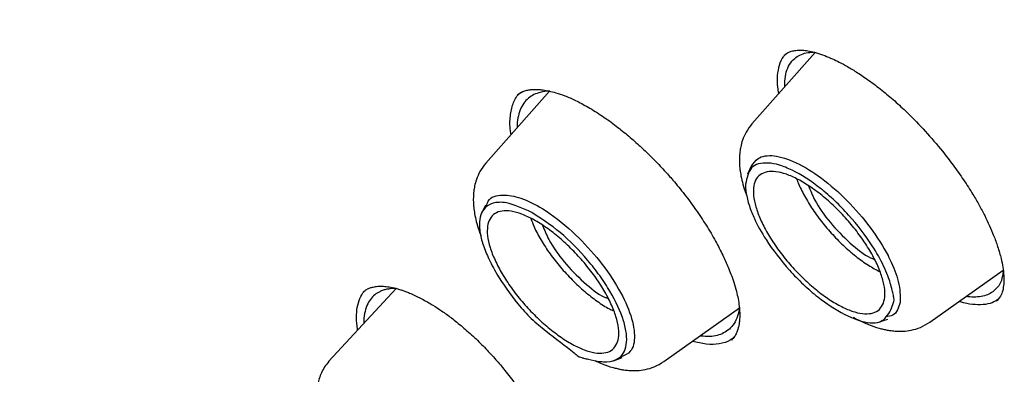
# Model space of a CAD drawing. Header units: millimetres. Extents: x 8 to 1762, y 12 to 2705.
# Tile 26 of 116: x 1510 to 1527, y 980 to 986. Entities that reach past the tile are written whole.
import ezdxf

# ---------------------------------------------------------------- set-up
doc = ezdxf.new("R2010")
doc.units = ezdxf.units.MM

msp = doc.modelspace()

# ---------------------------------------------------------------- linework, layer by layer
at = {"color": 7, "linetype": 'Continuous', "lineweight": 30}
for p, q in [((1523.496, 985.467), (1522.403, 984.234)), ((1522.962, 985.418), (1522.965, 985.422)), ((1522.97, 984.874), (1522.971, 984.971)), ((1518.899, 984.797), (1517.797, 983.553)), ((1522.396, 983.51), (1522.325, 983.365)), ((1517.79, 982.827), (1517.719, 982.683)), ((1525.484, 980.801), (1526.752, 981.701)), ((1516.241, 981.386), (1515.08, 980.125)), ((1520.878, 980.12), (1522.185, 981.048)), ((1522.05, 980.498), (1522.046, 980.495)), ((1520.004, 980.134), (1520.155, 980.189))]:
    msp.add_line(p, q, dxfattribs=at)
at = {"color": 7, "linetype": 'Continuous', "lineweight": 30, "flags": 128}
msp.add_lwpolyline([(1524.604, 980.803), (1524.68, 980.83), (1524.756, 980.857)], dxfattribs=at)
at = {"color": 7, "linetype": 'Continuous', "lineweight": 30}
for points, knots in [([(1566.118, 957.876), (1566.206, 957.959), (1566.372, 958.117), (1566.576, 958.324), (1566.765, 958.525), (1566.943, 958.724), (1567.103, 958.913), (1567.25, 959.094), (1567.397, 959.283), (1567.538, 959.474), (1567.672, 959.665), (1567.801, 959.857), (1567.936, 960.066), (1568.076, 960.297), (1568.217, 960.543), (1568.352, 960.795), (1568.486, 961.058), (1568.615, 961.331), (1568.74, 961.613), (1568.853, 961.885), (1568.954, 962.145), (1569.044, 962.394), (1569.132, 962.652), (1569.219, 962.925), (1569.306, 963.219), (1569.39, 963.53), (1569.471, 963.857), (1569.548, 964.204), (1569.619, 964.56), (1569.684, 964.931), (1569.735, 965.262), (1569.772, 965.545), (1569.799, 965.767), (1569.821, 965.97), (1569.839, 966.152), (1569.856, 966.339), (1569.872, 966.546), (1569.889, 966.789), (1569.904, 967.059), (1569.915, 967.32), (1569.922, 967.565), (1569.927, 967.788), (1569.929, 968.014), (1569.929, 968.227), (1569.928, 968.398), (1569.926, 968.525), (1569.924, 968.614), (1569.922, 968.688), (1569.921, 968.763), (1569.918, 968.862), (1569.913, 968.999), (1569.906, 969.181), (1569.89, 969.523), (1569.86, 970.009), (1569.814, 970.544), (1569.769, 970.984), (1569.729, 971.33), (1569.686, 971.667), (1569.643, 971.987), (1569.6, 972.28), (1569.561, 972.533), (1569.526, 972.746), (1569.497, 972.92), (1569.471, 973.071), (1569.444, 973.224), (1569.411, 973.403), (1569.349, 973.738), (1569.252, 974.225), (1569.128, 974.799), (1569.002, 975.343), (1568.876, 975.861), (1568.733, 976.42), (1568.57, 977.021), (1568.415, 977.563), (1568.279, 978.021), (1568.173, 978.369), (1568.074, 978.685), (1567.984, 978.965), (1567.905, 979.208), (1567.837, 979.414), (1567.78, 979.586), (1567.728, 979.741), (1567.66, 979.941), (1567.567, 980.208), (1567.446, 980.553), (1567.308, 980.938), (1567.147, 981.377), (1566.96, 981.87), (1566.747, 982.422), (1566.508, 983.023), (1566.243, 983.667), (1565.96, 984.339), (1565.607, 985.15), (1565.183, 986.092), (1564.68, 987.163), (1564.199, 988.149), (1563.747, 989.049), (1563.327, 989.862), (1562.903, 990.663), (1562.484, 991.435), (1562.081, 992.164), (1561.699, 992.839), (1561.371, 993.41), (1561.095, 993.883), (1560.868, 994.268), (1560.651, 994.633), (1560.433, 994.996), (1560.202, 995.378), (1559.951, 995.787), (1559.67, 996.241), (1559.357, 996.741), (1559.01, 997.289), (1558.635, 997.872), (1558.235, 998.486), (1557.707, 999.285), (1557.056, 1000.249), (1556.287, 1001.361), (1555.518, 1002.447), (1554.751, 1003.506), (1553.882, 1004.68), (1552.899, 1005.973), (1551.792, 1007.389), (1550.661, 1008.794), (1549.507, 1010.188), (1548.332, 1011.568), (1547.137, 1012.935), (1545.923, 1014.285), (1544.733, 1015.572), (1543.573, 1016.797), (1542.443, 1017.959), (1541.302, 1019.104), (1540.151, 1020.231), (1539.074, 1021.259), (1538.068, 1022.199), (1537.128, 1023.059), (1536.163, 1023.923), (1535.173, 1024.791), (1534.283, 1025.554), (1533.501, 1026.212), (1532.833, 1026.765), (1532.171, 1027.305), (1531.532, 1027.818), (1530.938, 1028.287), (1530.392, 1028.713), (1529.892, 1029.098), (1529.436, 1029.445), (1529.082, 1029.711), (1528.817, 1029.91), (1528.613, 1030.061), (1528.385, 1030.229), (1528.119, 1030.425), (1527.813, 1030.648), (1527.471, 1030.895), (1527.091, 1031.167), (1526.672, 1031.463), (1526.212, 1031.785), (1525.71, 1032.132), (1525.165, 1032.502), (1524.582, 1032.893), (1523.959, 1033.302), (1523.303, 1033.725), (1522.613, 1034.16), (1521.891, 1034.605), (1521.133, 1035.061), (1520.619, 1035.361), (1520.355, 1035.514)], [0, 0, 0, 0, 0.005222, 0.009912, 0.014596, 0.019332, 0.023571, 0.027584, 0.03188, 0.036304, 0.040317, 0.044412, 0.048876, 0.053761, 0.058952, 0.064047, 0.069004, 0.074601, 0.079997, 0.085143, 0.089944, 0.094396, 0.098686, 0.103796, 0.108876, 0.114061, 0.1198, 0.125494, 0.131386, 0.137372, 0.14345, 0.147245, 0.150725, 0.153861, 0.156655, 0.159157, 0.162471, 0.16612, 0.170153, 0.174664, 0.177745, 0.181015, 0.184465, 0.187636, 0.190266, 0.19181, 0.193079, 0.194074, 0.195012, 0.196241, 0.198297, 0.20086, 0.20393, 0.212712, 0.221084, 0.225873, 0.230516, 0.235014, 0.239317, 0.243174, 0.246549, 0.249195, 0.251446, 0.253301, 0.255034, 0.257318, 0.260184, 0.267855, 0.275819, 0.281752, 0.288118, 0.294934, 0.302201, 0.309917, 0.314392, 0.318545, 0.322264, 0.32555, 0.328402, 0.330783, 0.332745, 0.334404, 0.336172, 0.339693, 0.343677, 0.3481, 0.352958, 0.358693, 0.364935, 0.371684, 0.37894, 0.386515, 0.394054, 0.405809, 0.417453, 0.428987, 0.43774, 0.446428, 0.45505, 0.463319, 0.471017, 0.478145, 0.484703, 0.489029, 0.493066, 0.496814, 0.500515, 0.504507, 0.508791, 0.513369, 0.518743, 0.524471, 0.530554, 0.536991, 0.543709, 0.555576, 0.567189, 0.57855, 0.589657, 0.600512, 0.615577, 0.630593, 0.645607, 0.660621, 0.675634, 0.690647, 0.70566, 0.720672, 0.734124, 0.747577, 0.76103, 0.774483, 0.787936, 0.798517, 0.809285, 0.820306, 0.831579, 0.843106, 0.850573, 0.858143, 0.865772, 0.873013, 0.879747, 0.885867, 0.891499, 0.896642, 0.901296, 0.903477, 0.905628, 0.908183, 0.911194, 0.914663, 0.918514, 0.922806, 0.92754, 0.932714, 0.938435, 0.944614, 0.951251, 0.958345, 0.965897, 0.97376, 0.982064, 0.990811, 1, 1, 1, 1]), ([(1482.272, 1025.588), (1482.362, 1025.655), (1482.553, 1025.796), (1482.858, 1025.995), (1483.183, 1026.189), (1483.519, 1026.37), (1483.866, 1026.537), (1484.223, 1026.692), (1484.591, 1026.833), (1484.969, 1026.961), (1485.357, 1027.076), (1485.755, 1027.178), (1486.163, 1027.267), (1486.581, 1027.342), (1487.008, 1027.405), (1487.446, 1027.454), (1487.892, 1027.49), (1488.348, 1027.512), (1488.813, 1027.521), (1489.287, 1027.518), (1489.77, 1027.5), (1490.262, 1027.47), (1490.763, 1027.426), (1491.272, 1027.369), (1491.789, 1027.299), (1492.315, 1027.216), (1492.848, 1027.119), (1493.39, 1027.009), (1493.939, 1026.886), (1494.495, 1026.75), (1495.059, 1026.6), (1495.63, 1026.438), (1496.208, 1026.263), (1496.793, 1026.074), (1497.384, 1025.873), (1497.981, 1025.659), (1498.585, 1025.432), (1499.195, 1025.192), (1499.81, 1024.94), (1500.431, 1024.674), (1501.057, 1024.397), (1501.688, 1024.107), (1502.325, 1023.805), (1502.966, 1023.49), (1503.611, 1023.163), (1504.261, 1022.825), (1504.914, 1022.474), (1505.572, 1022.112), (1506.233, 1021.737), (1506.898, 1021.352), (1507.565, 1020.954), (1508.236, 1020.546), (1508.91, 1020.126), (1509.585, 1019.695), (1510.264, 1019.254), (1510.944, 1018.801), (1511.626, 1018.338), (1512.309, 1017.865), (1512.994, 1017.381), (1513.68, 1016.887), (1514.368, 1016.383), (1515.055, 1015.869), (1515.743, 1015.345), (1516.432, 1014.812), (1517.12, 1014.27), (1517.808, 1013.718), (1518.496, 1013.158), (1519.183, 1012.588), (1519.869, 1012.01), (1520.554, 1011.424), (1521.238, 1010.83), (1521.92, 1010.227), (1522.6, 1009.617), (1523.279, 1008.999), (1523.954, 1008.373), (1524.628, 1007.741), (1525.299, 1007.101), (1525.967, 1006.455), (1526.631, 1005.802), (1527.293, 1005.142), (1527.951, 1004.477), (1528.605, 1003.805), (1529.255, 1003.128), (1529.9, 1002.446), (1530.542, 1001.758), (1531.178, 1001.065), (1531.81, 1000.367), (1532.437, 999.665), (1533.058, 998.958), (1533.674, 998.247), (1534.285, 997.532), (1534.889, 996.814), (1535.488, 996.092), (1536.08, 995.367), (1536.666, 994.639), (1537.245, 993.908), (1537.817, 993.175), (1538.382, 992.44), (1538.94, 991.703), (1539.49, 990.964), (1540.033, 990.223), (1540.569, 989.481), (1541.096, 988.738), (1541.615, 987.995), (1542.126, 987.251), (1542.628, 986.506), (1543.122, 985.762), (1543.607, 985.018), (1544.083, 984.274), (1544.55, 983.531), (1545.008, 982.789), (1545.457, 982.048), (1545.896, 981.309), (1546.325, 980.571), (1546.744, 979.835), (1547.154, 979.101), (1547.553, 978.37), (1547.942, 977.642), (1548.321, 976.916), (1548.689, 976.193), (1549.047, 975.474), (1549.394, 974.759), (1549.73, 974.047), (1550.056, 973.34), (1550.37, 972.636), (1550.673, 971.938), (1550.965, 971.244), (1551.246, 970.555), (1551.515, 969.871), (1551.773, 969.193), (1552.019, 968.521), (1552.253, 967.854), (1552.476, 967.194), (1552.687, 966.54), (1552.886, 965.893), (1553.073, 965.252), (1553.249, 964.619), (1553.412, 963.993), (1553.563, 963.374), (1553.702, 962.763), (1553.829, 962.16), (1553.944, 961.565), (1554.046, 960.978), (1554.136, 960.399), (1554.214, 959.83), (1554.28, 959.269), (1554.334, 958.717), (1554.375, 958.174), (1554.404, 957.641), (1554.42, 957.117), (1554.425, 956.603), (1554.417, 956.099), (1554.397, 955.605), (1554.364, 955.121), (1554.32, 954.647), (1554.263, 954.184), (1554.194, 953.731), (1554.113, 953.29), (1554.02, 952.859), (1553.915, 952.439), (1553.798, 952.03), (1553.669, 951.632), (1553.527, 951.245), (1553.374, 950.87), (1553.209, 950.507), (1553.032, 950.155), (1552.844, 949.814), (1552.643, 949.486), (1552.43, 949.169), (1552.206, 948.864), (1551.969, 948.572), (1551.79, 948.364), (1551.686, 948.258), (1551.669, 948.24)], [0, 0, 0, 0, 0.005382, 0.011343, 0.017298, 0.023249, 0.029192, 0.035129, 0.041059, 0.046981, 0.052895, 0.058803, 0.064704, 0.070598, 0.076487, 0.082371, 0.08825, 0.094126, 0.099998, 0.105867, 0.111734, 0.117599, 0.123463, 0.129325, 0.135187, 0.141048, 0.146909, 0.15277, 0.158631, 0.164491, 0.170352, 0.176214, 0.182075, 0.187937, 0.1938, 0.199663, 0.205527, 0.211391, 0.217256, 0.223122, 0.228988, 0.234855, 0.240722, 0.24659, 0.252458, 0.258327, 0.264197, 0.270067, 0.275938, 0.281809, 0.28768, 0.293552, 0.299424, 0.305297, 0.31117, 0.317044, 0.322918, 0.328792, 0.334666, 0.340541, 0.346416, 0.352292, 0.358168, 0.364044, 0.36992, 0.375796, 0.381673, 0.38755, 0.393427, 0.399304, 0.405181, 0.411059, 0.416937, 0.422814, 0.428692, 0.43457, 0.440449, 0.446327, 0.452205, 0.458084, 0.463962, 0.469841, 0.475719, 0.481598, 0.487476, 0.493355, 0.499234, 0.505112, 0.510991, 0.51687, 0.522749, 0.528627, 0.534506, 0.540384, 0.546263, 0.552141, 0.55802, 0.563898, 0.569776, 0.575654, 0.581532, 0.58741, 0.593288, 0.599165, 0.605043, 0.61092, 0.616797, 0.622674, 0.628551, 0.634427, 0.640304, 0.64618, 0.652056, 0.657931, 0.663806, 0.669681, 0.675556, 0.68143, 0.687304, 0.693178, 0.699051, 0.704924, 0.710797, 0.716669, 0.722541, 0.728412, 0.734283, 0.740153, 0.746023, 0.751892, 0.75776, 0.763629, 0.769496, 0.775363, 0.781229, 0.787095, 0.79296, 0.798825, 0.804689, 0.810552, 0.816415, 0.822277, 0.828138, 0.833999, 0.83986, 0.84572, 0.85158, 0.85744, 0.8633, 0.86916, 0.87502, 0.880881, 0.886742, 0.892605, 0.898469, 0.904334, 0.910202, 0.916073, 0.921946, 0.927824, 0.933706, 0.939592, 0.945485, 0.951383, 0.957288, 0.9632, 0.96912, 0.975047, 0.980981, 0.986923, 0.992871, 0.998825, 1, 1, 1, 1]), ([(1522.96, 985.421), (1522.986, 985.44), (1523.033, 985.475), (1523.118, 985.499), (1523.192, 985.508), (1523.252, 985.508), (1523.3, 985.505), (1523.346, 985.5), (1523.417, 985.488), (1523.521, 985.463), (1523.656, 985.417), (1523.788, 985.362), (1523.921, 985.298), (1524.065, 985.221), (1524.237, 985.116), (1524.435, 984.982), (1524.651, 984.819), (1524.873, 984.632), (1525.127, 984.397), (1525.407, 984.107), (1525.673, 983.798), (1525.892, 983.515), (1526.07, 983.264), (1526.218, 983.032), (1526.338, 982.825), (1526.434, 982.645), (1526.517, 982.47), (1526.593, 982.291), (1526.663, 982.098), (1526.715, 981.915), (1526.749, 981.749), (1526.766, 981.601), (1526.764, 981.513), (1526.762, 981.467)], [0, 0, 0, 0, 0.044321, 0.081041, 0.110131, 0.12691, 0.139578, 0.151834, 0.164977, 0.19396, 0.225066, 0.252403, 0.275314, 0.302717, 0.333904, 0.369084, 0.407776, 0.446512, 0.484668, 0.540841, 0.597299, 0.635783, 0.674909, 0.714347, 0.743504, 0.772179, 0.8004, 0.82891, 0.862602, 0.902342, 0.932194, 0.964734, 1, 1, 1, 1]), ([(1522.971, 984.971), (1522.977, 985.025), (1522.992, 985.134), (1523.051, 985.266), (1523.132, 985.363), (1523.233, 985.427), (1523.339, 985.465), (1523.424, 985.471), (1523.466, 985.474)], [0, 0, 0, 0, 0.177968, 0.362723, 0.554257, 0.702402, 0.854356, 1, 1, 1, 1]), ([(1522.847, 985.072), (1522.856, 985.133), (1522.873, 985.254), (1522.926, 985.375), (1522.976, 985.425), (1522.991, 985.441)], [0, 0, 0, 0, 0.408495, 0.814522, 1, 1, 1, 1]), ([(1522.868, 984.758), (1522.862, 984.795), (1522.84, 984.91), (1522.845, 985.006), (1522.847, 985.072)], [0, 0, 0, 0, 0.313602, 1, 1, 1, 1]), ([(1518.234, 984.046), (1518.23, 984.069), (1518.207, 984.189), (1518.214, 984.373), (1518.261, 984.585), (1518.33, 984.724), (1518.397, 984.774), (1518.415, 984.787)], [0, 0, 0, 0, 0.065636, 0.343964, 0.622403, 0.900884, 1, 1, 1, 1]), ([(1518.906, 984.797), (1518.905, 984.797), (1518.842, 984.802), (1518.748, 984.783), (1518.625, 984.742), (1518.528, 984.679), (1518.447, 984.592), (1518.385, 984.479), (1518.348, 984.337), (1518.332, 984.23), (1518.337, 984.165), (1518.337, 984.163)], [0, 0, 0, 0, 0.003492, 0.165281, 0.292015, 0.423335, 0.559239, 0.69972, 0.844776, 0.994401, 1, 1, 1, 1]), ([(1518.345, 984.734), (1518.367, 984.752), (1518.408, 984.783), (1518.482, 984.81), (1518.556, 984.825), (1518.616, 984.829), (1518.67, 984.829), (1518.723, 984.827), (1518.796, 984.819), (1518.893, 984.802), (1519.016, 984.77), (1519.169, 984.718), (1519.354, 984.639), (1519.493, 984.563), (1519.566, 984.523)], [0, 0, 0, 0, 0.124251, 0.22394, 0.301559, 0.368575, 0.400246, 0.443406, 0.500612, 0.571954, 0.657508, 0.757329, 0.871461, 1, 1, 1, 1]), ([(1519.566, 984.523), (1519.65, 984.472), (1519.81, 984.375), (1520.047, 984.201), (1520.265, 984.026), (1520.481, 983.836), (1520.686, 983.638), (1520.874, 983.441), (1521.055, 983.237), (1521.24, 983.011), (1521.434, 982.749), (1521.614, 982.477), (1521.771, 982.211), (1521.896, 981.969), (1521.982, 981.779), (1522.043, 981.625), (1522.092, 981.485), (1522.134, 981.343), (1522.165, 981.204), (1522.184, 981.08), (1522.192, 980.972), (1522.192, 980.893), (1522.188, 980.836), (1522.183, 980.786), (1522.174, 980.734), (1522.159, 980.674), (1522.136, 980.612), (1522.102, 980.547), (1522.067, 980.51), (1522.048, 980.491)], [0, 0, 0, 0, 0.053879, 0.103776, 0.149637, 0.191395, 0.240594, 0.282358, 0.316774, 0.365339, 0.415773, 0.468124, 0.520837, 0.568228, 0.609713, 0.63475, 0.664285, 0.699888, 0.730564, 0.763896, 0.793878, 0.819258, 0.833628, 0.847602, 0.870436, 0.894284, 0.923845, 0.959084, 1, 1, 1, 1]), ([(1522.403, 984.234), (1522.367, 984.187), (1522.3, 984.101), (1522.241, 983.963), (1522.208, 983.847), (1522.194, 983.758), (1522.188, 983.693), (1522.185, 983.641), (1522.185, 983.591), (1522.187, 983.526), (1522.195, 983.439), (1522.213, 983.323), (1522.248, 983.183), (1522.28, 983.072), (1522.307, 983.007), (1522.31, 982.999)], [0, 0, 0, 0, 0.142398, 0.259548, 0.351687, 0.419388, 0.464722, 0.50455, 0.543628, 0.581978, 0.657437, 0.746955, 0.85628, 0.982918, 1, 1, 1, 1]), ([(1522.396, 983.502), (1522.429, 983.55), (1522.509, 983.669), (1522.771, 983.706), (1523.158, 983.587), (1523.606, 983.312), (1524.06, 982.915), (1524.466, 982.442), (1524.677, 982.111), (1524.763, 981.947), (1524.774, 981.925), (1524.852, 981.769), (1524.969, 981.469), (1524.969, 981.258), (1524.969, 981.145)], [0, 0, 0, 0, 0.079407, 0.194685, 0.310083, 0.424741, 0.53985, 0.654721, 0.769639, 0.770223, 0.774392, 0.785598, 0.884889, 1, 1, 1, 1]), ([(1517.797, 983.553), (1517.76, 983.506), (1517.694, 983.42), (1517.634, 983.282), (1517.602, 983.166), (1517.588, 983.077), (1517.582, 983.012), (1517.579, 982.96), (1517.579, 982.91), (1517.581, 982.845), (1517.589, 982.758), (1517.607, 982.642), (1517.641, 982.502), (1517.675, 982.386), (1517.705, 982.316), (1517.71, 982.302)], [0, 0, 0, 0, 0.140718, 0.256485, 0.347537, 0.414439, 0.459238, 0.498596, 0.537213, 0.57511, 0.649679, 0.73814, 0.846175, 0.971319, 1, 1, 1, 1]), ([(1522.292, 983.189), (1522.314, 983.296), (1522.358, 983.511), (1522.613, 983.574), (1522.873, 983.528), (1523.172, 983.408), (1523.509, 983.191), (1523.841, 982.904), (1524.159, 982.578), (1524.462, 982.184), (1524.661, 981.827), (1524.769, 981.574), (1524.821, 981.407), (1524.847, 981.291), (1524.855, 981.251), (1524.859, 981.226), (1524.862, 981.207), (1524.865, 981.191), (1524.866, 981.188), (1524.866, 981.187), (1524.866, 981.187), (1524.866, 981.186), (1524.866, 981.186), (1524.866, 981.186), (1524.866, 981.186), (1524.866, 981.186), (1524.866, 981.184), (1524.862, 981.169), (1524.836, 981.069), (1524.772, 980.925), (1524.624, 980.791), (1524.396, 980.779), (1524.032, 980.9), (1523.614, 981.173), (1523.291, 981.451), (1522.973, 981.778), (1522.667, 982.176), (1522.479, 982.513), (1522.406, 982.682), (1522.354, 982.817), (1522.323, 982.928), (1522.303, 983.036), (1522.293, 983.105), (1522.292, 983.157), (1522.292, 983.189)], [0, 0, 0, 0, 0.061942, 0.124146, 0.155472, 0.186801, 0.249057, 0.280271, 0.311499, 0.373724, 0.414904, 0.435945, 0.467238, 0.478479, 0.481367, 0.482972, 0.488471, 0.489183, 0.489602, 0.489699, 0.489718, 0.48972, 0.489721, 0.489722, 0.489725, 0.489744, 0.48991, 0.491119, 0.500591, 0.563091, 0.594389, 0.625857, 0.691848, 0.750126, 0.781472, 0.812816, 0.875056, 0.917506, 0.930305, 0.937442, 0.968714, 0.974259, 0.984369, 1, 1, 1, 1]), ([(1524.68, 981.129), (1524.659, 981.091), (1524.619, 981.015), (1524.506, 980.956), (1524.362, 980.939), (1524.186, 980.971), (1523.986, 981.051), (1523.77, 981.173), (1523.546, 981.333), (1523.322, 981.527), (1523.107, 981.746), (1522.911, 981.981), (1522.74, 982.223), (1522.601, 982.464), (1522.5, 982.692), (1522.439, 982.902), (1522.42, 983.085), (1522.446, 983.234), (1522.516, 983.34), (1522.627, 983.401), (1522.772, 983.416), (1522.948, 983.384), (1523.148, 983.304), (1523.364, 983.181), (1523.588, 983.021), (1523.811, 982.828), (1524.025, 982.61), (1524.22, 982.375), (1524.392, 982.132), (1524.532, 981.891), (1524.634, 981.661), (1524.694, 981.452), (1524.714, 981.267), (1524.691, 981.175), (1524.68, 981.129)], [0, 0, 0, 0, 0.031167, 0.062414, 0.093673, 0.124882, 0.156059, 0.187267, 0.218538, 0.24992, 0.281303, 0.312571, 0.343765, 0.374905, 0.406055, 0.437275, 0.468585, 0.50003, 0.531468, 0.562762, 0.593964, 0.625098, 0.656259, 0.687503, 0.718764, 0.749982, 0.781173, 0.812391, 0.843662, 0.875028, 0.906393, 0.937662, 0.968861, 1, 1, 1, 1]), ([(1523.179, 983.281), (1523.18, 983.275), (1523.201, 983.203), (1523.279, 983.043), (1523.411, 982.811), (1523.58, 982.573), (1523.772, 982.342), (1523.981, 982.128), (1524.199, 981.94), (1524.418, 981.782), (1524.556, 981.708), (1524.624, 981.672)], [0, 0, 0, 0, 0.009975, 0.133052, 0.256275, 0.38078, 0.506112, 0.629773, 0.753679, 0.878783, 1, 1, 1, 1]), ([(1523.383, 983.162), (1523.415, 983.08), (1523.493, 982.879), (1523.752, 982.516), (1524.092, 982.17), (1524.375, 981.944), (1524.504, 981.896), (1524.529, 981.887)], [0, 0, 0, 0, 0.176146, 0.431074, 0.686001, 0.940929, 1, 1, 1, 1]), ([(1517.805, 982.806), (1517.814, 982.839), (1517.85, 982.967), (1518.061, 983.023), (1518.393, 982.966), (1518.81, 982.764), (1519.279, 982.403), (1519.729, 981.929), (1520.079, 981.434), (1520.311, 980.957), (1520.392, 980.558), (1520.336, 980.286), (1520.197, 980.228), (1520.137, 980.203)], [0, 0, 0, 0, 0.034921, 0.13982, 0.227618, 0.317478, 0.430583, 0.529975, 0.629429, 0.728247, 0.827457, 0.926457, 1, 1, 1, 1]), ([(1518.59, 982.699), (1518.754, 982.594), (1519.084, 982.382), (1519.494, 981.962), (1519.773, 981.608), (1520.009, 981.246), (1520.171, 980.894), (1520.237, 980.596), (1520.236, 980.347), (1520.13, 980.165), (1519.934, 980.112), (1519.753, 980.123), (1519.614, 980.148), (1519.508, 980.175), (1519.47, 980.185), (1519.446, 980.192), (1519.427, 980.197), (1519.411, 980.202), (1519.408, 980.203), (1519.407, 980.204), (1519.406, 980.204), (1519.406, 980.204), (1519.406, 980.204), (1519.406, 980.204), (1519.406, 980.204), (1519.406, 980.205), (1519.403, 980.207), (1519.376, 980.229), (1519.196, 980.375), (1518.925, 980.581), (1518.578, 980.857), (1518.279, 981.194), (1518.02, 981.563), (1517.832, 981.916), (1517.732, 982.173), (1517.682, 982.397), (1517.683, 982.647), (1517.79, 982.829), (1517.985, 982.882), (1518.227, 982.865), (1518.435, 982.77), (1518.59, 982.699)], [0, 0, 0, 0, 0.061942, 0.124146, 0.155473, 0.186801, 0.249058, 0.280272, 0.3115, 0.373724, 0.414905, 0.435946, 0.467239, 0.478479, 0.481368, 0.482972, 0.488472, 0.489183, 0.489603, 0.489699, 0.489719, 0.489721, 0.489722, 0.489723, 0.489725, 0.489745, 0.489911, 0.491119, 0.500591, 0.56309, 0.594389, 0.625857, 0.685179, 0.719167, 0.750449, 0.781794, 0.813139, 0.875379, 0.916279, 0.937767, 1, 1, 1, 1]), ([(1519.072, 980.558), (1518.998, 980.614), (1518.849, 980.726), (1518.628, 980.932), (1518.42, 981.157), (1518.233, 981.396), (1518.075, 981.638), (1517.95, 981.875), (1517.863, 982.099), (1517.818, 982.3), (1517.819, 982.468), (1517.863, 982.599), (1517.948, 982.688), (1518.072, 982.733), (1518.231, 982.728), (1518.417, 982.676), (1518.625, 982.58), (1518.846, 982.441), (1519.072, 982.265), (1519.293, 982.06), (1519.5, 981.834), (1519.687, 981.596), (1519.845, 981.354), (1519.969, 981.117), (1520.056, 980.894), (1520.101, 980.694), (1520.1, 980.526), (1520.056, 980.395), (1519.971, 980.305), (1519.847, 980.261), (1519.687, 980.266), (1519.499, 980.319), (1519.293, 980.413), (1519.145, 980.51), (1519.072, 980.558)], [0, 0, 0, 0, 0.031167, 0.062413, 0.093673, 0.124882, 0.156059, 0.187267, 0.218538, 0.24992, 0.281303, 0.312571, 0.343765, 0.374905, 0.406055, 0.437275, 0.468585, 0.50003, 0.531468, 0.562763, 0.593964, 0.625098, 0.656259, 0.687503, 0.718764, 0.749982, 0.781173, 0.812391, 0.843662, 0.875028, 0.906394, 0.937662, 0.968861, 1, 1, 1, 1]), ([(1518.576, 982.597), (1518.593, 982.549), (1518.637, 982.43), (1518.749, 982.222), (1518.902, 981.985), (1519.085, 981.752), (1519.289, 981.531), (1519.505, 981.33), (1519.724, 981.161), (1519.895, 981.049), (1519.986, 981.009), (1520.01, 980.998)], [0, 0, 0, 0, 0.0831507, 0.2084624, 0.3320956, 0.4558515, 0.5813852, 0.7070291, 0.8304521, 0.9541514, 1, 1, 1, 1]), ([(1518.778, 982.478), (1518.81, 982.397), (1518.887, 982.197), (1519.146, 981.835), (1519.485, 981.489), (1519.766, 981.265), (1519.894, 981.217), (1519.916, 981.208)], [0, 0, 0, 0, 0.175293, 0.431967, 0.688642, 0.945317, 1, 1, 1, 1]), ([(1526.754, 981.678), (1526.746, 981.625), (1526.724, 981.493), (1526.637, 981.376), (1526.531, 981.296), (1526.431, 981.255), (1526.311, 981.235), (1526.205, 981.232), (1526.134, 981.245), (1526.114, 981.248)], [0, 0, 0, 0, 0.165598, 0.411461, 0.539771, 0.671582, 0.806899, 0.945724, 1, 1, 1, 1]), ([(1515.675, 981.327), (1515.694, 981.342), (1515.73, 981.37), (1515.788, 981.396), (1515.84, 981.41), (1515.884, 981.418), (1515.934, 981.424), (1516.002, 981.426), (1516.097, 981.418), (1516.189, 981.4), (1516.268, 981.379), (1516.33, 981.36), (1516.391, 981.339), (1516.461, 981.312), (1516.56, 981.27), (1516.701, 981.201), (1516.864, 981.107), (1517.036, 980.996), (1517.207, 980.874), (1517.327, 980.776), (1517.39, 980.724)], [0, 0, 0, 0, 0.077613, 0.141991, 0.193025, 0.230593, 0.25941, 0.314346, 0.37889, 0.442758, 0.478033, 0.510995, 0.541623, 0.573422, 0.615996, 0.685196, 0.772226, 0.84019, 0.916103, 1, 1, 1, 1]), ([(1516.246, 981.385), (1516.231, 981.385), (1516.195, 981.385), (1516.14, 981.381), (1516.079, 981.371), (1516.018, 981.355), (1515.947, 981.326), (1515.869, 981.277), (1515.793, 981.198), (1515.732, 981.091), (1515.694, 980.952), (1515.679, 980.845), (1515.684, 980.782), (1515.684, 980.781)], [0, 0, 0, 0, 0.041623, 0.101163, 0.165316, 0.234081, 0.307454, 0.426117, 0.55512, 0.694447, 0.84408, 0.998412, 1, 1, 1, 1]), ([(1526.762, 981.467), (1526.757, 981.427), (1526.747, 981.342), (1526.708, 981.241), (1526.663, 981.191), (1526.639, 981.164)], [0, 0, 0, 0, 0.289994, 0.623296, 1, 1, 1, 1]), ([(1515.578, 980.665), (1515.577, 980.67), (1515.56, 980.749), (1515.554, 980.883), (1515.565, 981.064), (1515.612, 981.213), (1515.661, 981.309), (1515.701, 981.345), (1515.707, 981.35)], [0, 0, 0, 0, 0.016275, 0.251973, 0.488, 0.724158, 0.960165, 1, 1, 1, 1]), ([(1526.661, 981.193), (1526.63, 981.174), (1526.558, 981.128), (1526.41, 981.099), (1526.224, 981.105), (1526.082, 981.127), (1525.998, 981.158), (1525.99, 981.16)], [0, 0, 0, 0, 0.195224, 0.45448, 0.714304, 0.974373, 1, 1, 1, 1]), ([(1522.184, 981.061), (1522.181, 981.034), (1522.174, 980.949), (1522.131, 980.837), (1522.06, 980.724), (1521.968, 980.642), (1521.861, 980.588), (1521.713, 980.547), (1521.582, 980.556), (1521.498, 980.561)], [0, 0, 0, 0, 0.074174, 0.228115, 0.375607, 0.516655, 0.651263, 0.779436, 1, 1, 1, 1]), ([(1524.969, 981.145), (1524.942, 981.053), (1524.903, 980.918), (1524.762, 980.9), (1524.718, 980.894)], [0, 0, 0, 0, 0.686939, 1, 1, 1, 1]), ([(1524.158, 980.888), (1524.183, 980.874), (1524.271, 980.825), (1524.419, 980.76), (1524.566, 980.708), (1524.673, 980.68), (1524.743, 980.666), (1524.818, 980.654), (1524.912, 980.645), (1525.03, 980.644), (1525.171, 980.662), (1525.331, 980.708), (1525.431, 980.769), (1525.484, 980.801)], [0, 0, 0, 0, 0.054309, 0.189609, 0.325877, 0.376856, 0.427789, 0.479613, 0.545335, 0.629712, 0.733375, 0.856778, 1, 1, 1, 1]), ([(1517.39, 980.724), (1517.461, 980.662), (1517.598, 980.542), (1517.792, 980.349), (1517.967, 980.159), (1518.138, 979.955), (1518.301, 979.742), (1518.45, 979.526), (1518.572, 979.331), (1518.669, 979.16), (1518.745, 979.011), (1518.815, 978.86), (1518.878, 978.703), (1518.937, 978.526), (1518.98, 978.35), (1519.006, 978.172), (1519.008, 978.037), (1518.998, 977.939), (1518.986, 977.878), (1518.971, 977.823), (1518.949, 977.77), (1518.917, 977.712), (1518.883, 977.679), (1518.865, 977.66)], [0, 0, 0, 0, 0.060806, 0.11797, 0.171665, 0.22198, 0.283871, 0.339895, 0.390084, 0.434461, 0.473042, 0.507256, 0.556235, 0.602261, 0.659006, 0.717324, 0.782357, 0.814879, 0.844523, 0.871328, 0.902762, 0.945646, 1, 1, 1, 1]), ([(1522.096, 980.546), (1522.074, 980.526), (1522.005, 980.464), (1521.842, 980.421), (1521.624, 980.411), (1521.453, 980.45), (1521.37, 980.47)], [0, 0, 0, 0, 0.14454, 0.437123, 0.727856, 1, 1, 1, 1]), ([(1515.08, 980.125), (1515.053, 980.093), (1515.002, 980.032), (1514.948, 979.931), (1514.911, 979.832), (1514.882, 979.714), (1514.869, 979.583), (1514.875, 979.436), (1514.896, 979.294), (1514.932, 979.155), (1514.974, 979.03), (1515.025, 978.907), (1515.088, 978.772), (1515.166, 978.63), (1515.258, 978.482), (1515.358, 978.336), (1515.469, 978.19), (1515.597, 978.037), (1515.738, 977.884), (1515.889, 977.738), (1516.058, 977.591), (1516.249, 977.445), (1516.464, 977.309), (1516.677, 977.202), (1516.847, 977.143), (1516.982, 977.112), (1517.087, 977.097), (1517.201, 977.092), (1517.317, 977.102), (1517.432, 977.127), (1517.552, 977.172), (1517.625, 977.22), (1517.664, 977.245)], [0, 0, 0, 0, 0.029217, 0.056123, 0.08069, 0.10293, 0.140622, 0.170959, 0.206402, 0.236953, 0.265028, 0.292091, 0.322574, 0.358679, 0.389454, 0.423394, 0.457973, 0.490897, 0.532242, 0.570725, 0.606385, 0.65802, 0.710027, 0.761923, 0.812786, 0.831695, 0.855258, 0.883715, 0.908399, 0.936007, 0.966554, 1, 1, 1, 1]), ([(1519.686, 980.139), (1519.728, 980.119), (1519.832, 980.07), (1519.959, 980.028), (1520.067, 979.999), (1520.136, 979.985), (1520.211, 979.973), (1520.305, 979.964), (1520.424, 979.964), (1520.565, 979.982), (1520.725, 980.027), (1520.824, 980.088), (1520.878, 980.12)], [0, 0, 0, 0, 0.1021356, 0.2531118, 0.3095934, 0.3660249, 0.4234429, 0.4962587, 0.589743, 0.7045953, 0.8413192, 1, 1, 1, 1])]:
    msp.add_open_spline(points, degree=3, knots=knots, dxfattribs=at)

doc.saveas('drawing.dxf')
